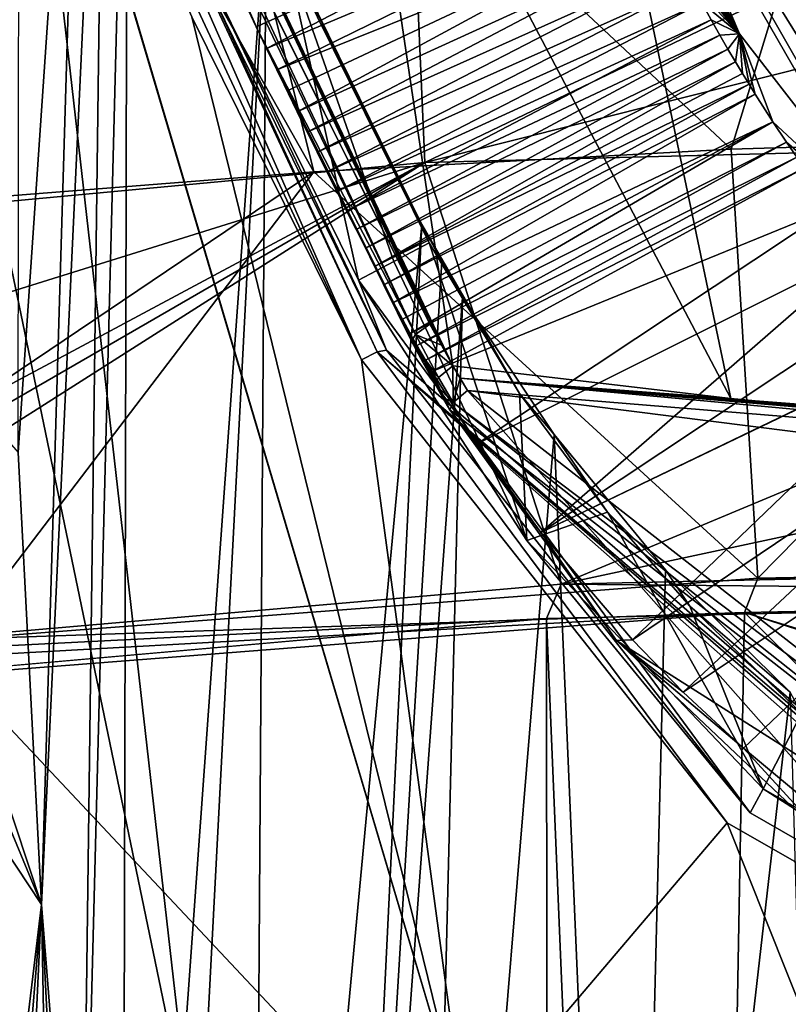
# Model space of a CAD drawing. Header units: millimetres. Extents: x -147 to 294, y -82 to 275.
# Tile 68 of 256: x 219.47 to 225.35, y 132.11 to 139.62. Entities that reach past the tile are written whole.
import ezdxf

# ---------------------------------------------------------------- set-up
doc = ezdxf.new("R2010")
doc.units = ezdxf.units.MM
doc.header["$LTSCALE"] = 67.506716
for name, color, linetype in [('1012', 7, 'CONTINUOUS'), ('1013', 7, 'CONTINUOUS'), ('1015', 7, 'CONTINUOUS'), ('1017', 7, 'CONTINUOUS'), ('1018', 7, 'CONTINUOUS'), ('1022', 7, 'CONTINUOUS'), ('1023', 7, 'CONTINUOUS'), ('1038', 7, 'CONTINUOUS'), ('1102', 7, 'CONTINUOUS'), ('1182', 7, 'CONTINUOUS'), ('1198', 7, 'CONTINUOUS'), ('1199', 7, 'CONTINUOUS'), ('1200', 7, 'CONTINUOUS'), ('3159', 7, 'CONTINUOUS'), ('3160', 7, 'CONTINUOUS'), ('3256', 7, 'CONTINUOUS'), ('3269', 7, 'CONTINUOUS'), ('3270', 7, 'CONTINUOUS'), ('3271', 7, 'CONTINUOUS'), ('3272', 7, 'CONTINUOUS'), ('3273', 7, 'CONTINUOUS'), ('3291', 7, 'CONTINUOUS'), ('3469', 7, 'CONTINUOUS'), ('3470', 7, 'CONTINUOUS'), ('3547', 7, 'CONTINUOUS'), ('3548', 7, 'CONTINUOUS'), ('770', 7, 'CONTINUOUS'), ('779', 7, 'CONTINUOUS'), ('780', 7, 'CONTINUOUS'), ('966', 7, 'CONTINUOUS'), ('967', 7, 'CONTINUOUS'), ('968', 7, 'CONTINUOUS'), ('969', 7, 'CONTINUOUS'), ('985', 7, 'CONTINUOUS')]:
    doc.layers.add(name, color=color, linetype=linetype)

msp = doc.modelspace()

# ---------------------------------------------------------------- linework, layer by layer
at = {"layer": '1012', "linetype": 'CONTINUOUS'}
for points in [[(222.6035, 137.9194, -29.6631), (223.2921, 136.7684, -29.2779), (222.5474, 138.0589, -30.2401), (222.6035, 137.9194, -29.6631)], [(222.5474, 138.0589, -30.2401), (223.2921, 136.7684, -29.2779), (222.7, 137.7769, -30.1553), (222.5474, 138.0589, -30.2401)], [(222.7, 137.7769, -30.1553), (223.2921, 136.7684, -29.2779), (222.858, 137.5031, -30.0675), (222.7, 137.7769, -30.1553)], [(222.858, 137.5031, -30.0675), (223.2921, 136.7684, -29.2779), (223.5562, 136.4551, -29.6522), (222.858, 137.5031, -30.0675)], [(223.2921, 136.7684, -29.2779), (223.9647, 135.8624, -28.8649), (223.5562, 136.4551, -29.6522), (223.2921, 136.7684, -29.2779)], [(223.5562, 136.4551, -29.6522), (223.9647, 135.8624, -28.8649), (224.4081, 135.4221, -29.1065), (223.5562, 136.4551, -29.6522)], [(223.9647, 135.8624, -28.8649), (224.5937, 135.1462, -28.4692), (224.4081, 135.4221, -29.1065), (223.9647, 135.8624, -28.8649)], [(224.4081, 135.4221, -29.1065), (224.5937, 135.1462, -28.4692), (225.3607, 134.4879, -28.5052), (224.4081, 135.4221, -29.1065)], [(224.5937, 135.1462, -28.4692), (225.4458, 134.3294, -27.9552), (225.3607, 134.4879, -28.5052), (224.5937, 135.1462, -28.4692)]]:
    msp.add_3dface(points, dxfattribs=at)
at = {"layer": '1013', "linetype": 'CONTINUOUS'}
for points in [[(221.5039, 140.1392, -30.1653), (222.6035, 137.9194, -29.6631), (221.3575, 140.4763, -30.9212), (221.5039, 140.1392, -30.1653)], [(222.6035, 137.9194, -29.6631), (222.5474, 138.0589, -30.2401), (221.3575, 140.4763, -30.9212), (222.6035, 137.9194, -29.6631)]]:
    msp.add_3dface(points, dxfattribs=at)
at = {"layer": '1015', "linetype": 'CONTINUOUS'}
for points in [[(219.4741, 144.791, -31.6451), (219.9612, 143.6277, -31.5358), (219.4639, 136.3184, -33.4957), (219.4741, 144.791, -31.6451)], [(219.4639, 136.3184, -33.4957), (219.9612, 143.6277, -31.5358), (219.642, 132.8672, -34.1072), (219.4639, 136.3184, -33.4957)], [(219.9612, 143.6277, -31.5358), (220.128, 143.2355, -31.4842), (219.642, 132.8672, -34.1072), (219.9612, 143.6277, -31.5358)], [(219.642, 132.8672, -34.1072), (220.128, 143.2355, -31.4842), (219.9436, 129.0583, -34.6759), (219.642, 132.8672, -34.1072)], [(220.128, 143.2355, -31.4842), (220.298, 142.8403, -31.4246), (219.9436, 129.0583, -34.6759), (220.128, 143.2355, -31.4842)], [(219.9436, 129.0583, -34.6759), (220.298, 142.8403, -31.4246), (220.2575, 125.1729, -35.221), (219.9436, 129.0583, -34.6759)], [(220.298, 142.8403, -31.4246), (221.3575, 140.4763, -30.9212), (220.2575, 125.1729, -35.221), (220.298, 142.8403, -31.4246)], [(220.2575, 125.1729, -35.221), (221.3575, 140.4763, -30.9212), (220.5266, 124.6206, -35.0821), (220.2575, 125.1729, -35.221)], [(221.3575, 140.4763, -30.9212), (221.2476, 124.2073, -34.45), (220.5266, 124.6206, -35.0821), (221.3575, 140.4763, -30.9212)], [(221.3575, 140.4763, -30.9212), (222.5474, 138.0589, -30.2401), (221.2476, 124.2073, -34.45), (221.3575, 140.4763, -30.9212)], [(221.2476, 124.2073, -34.45), (222.5474, 138.0589, -30.2401), (221.8664, 124.0619, -33.8569), (221.2476, 124.2073, -34.45)], [(222.5474, 138.0589, -30.2401), (222.7, 137.7769, -30.1553), (221.8664, 124.0619, -33.8569), (222.5474, 138.0589, -30.2401)], [(222.7, 137.7769, -30.1553), (222.858, 137.5031, -30.0675), (221.8664, 124.0619, -33.8569), (222.7, 137.7769, -30.1553)], [(221.8664, 124.0619, -33.8569), (222.858, 137.5031, -30.0675), (222.5216, 123.9144, -33.2621), (221.8664, 124.0619, -33.8569)]]:
    msp.add_3dface(points, dxfattribs=at)
at = {"layer": '1017', "linetype": 'CONTINUOUS'}
for points in [[(218.7816, 134.1668, -39.5377), (219.642, 132.8672, -34.1072), (219.3227, 130.2459, -38.2211), (218.7816, 134.1668, -39.5377)], [(219.3227, 130.2459, -38.2211), (219.642, 132.8672, -34.1072), (219.4133, 130.1078, -37.6434), (219.3227, 130.2459, -38.2211)], [(219.4133, 130.1078, -37.6434), (219.642, 132.8672, -34.1072), (219.5058, 129.9698, -37.0661), (219.4133, 130.1078, -37.6434)], [(219.642, 132.8672, -34.1072), (219.772, 125.8642, -38.07), (219.5058, 129.9698, -37.0661), (219.642, 132.8672, -34.1072)], [(219.642, 132.8672, -34.1072), (219.9436, 129.0583, -34.6759), (220.0079, 125.5222, -36.6491), (219.642, 132.8672, -34.1072)], [(219.642, 132.8672, -34.1072), (220.0079, 125.5222, -36.6491), (219.772, 125.8642, -38.07), (219.642, 132.8672, -34.1072)]]:
    msp.add_3dface(points, dxfattribs=at)
at = {"layer": '1018', "linetype": 'CONTINUOUS'}
for points in [[(217.9083, 138.1032, -44.7436), (219.4639, 136.3184, -33.4957), (219.642, 132.8672, -34.1072), (217.9083, 138.1032, -44.7436)], [(217.9083, 138.1032, -44.7436), (219.642, 132.8672, -34.1072), (218.0263, 136.7641, -44.7529), (217.9083, 138.1032, -44.7436)], [(219.642, 132.8672, -34.1072), (218.7816, 134.1668, -39.5377), (218.0263, 136.7641, -44.7529), (219.642, 132.8672, -34.1072)]]:
    msp.add_3dface(points, dxfattribs=at)
at = {"layer": '1022', "linetype": 'CONTINUOUS'}
for points in [[(232.0989, 135.4898, -51.3636), (225.1132, 135.3587, -49.7493), (232.0988, 135.2338, -51.3641), (232.0989, 135.4898, -51.3636)], [(225.1132, 135.3587, -49.7493), (218.9987, 134.8934, -46.612), (225.0114, 135.0968, -49.7112), (225.1132, 135.3587, -49.7493)], [(231.8743, 135.2353, -51.3396), (225.1132, 135.3587, -49.7493), (225.0114, 135.0968, -49.7112), (231.8743, 135.2353, -51.3396)], [(232.0988, 135.2338, -51.3641), (225.1132, 135.3587, -49.7493), (231.9866, 135.2346, -51.352), (232.0988, 135.2338, -51.3641)], [(231.9866, 135.2346, -51.352), (225.1132, 135.3587, -49.7493), (231.8743, 135.2353, -51.3396), (231.9866, 135.2346, -51.352)], [(218.9987, 134.8934, -46.612), (219.0035, 134.7612, -46.6126), (225.0114, 135.0968, -49.7112), (218.9987, 134.8934, -46.612)], [(219.0035, 134.7612, -46.6126), (219.008, 134.6296, -46.6131), (225.0114, 135.0968, -49.7112), (219.0035, 134.7612, -46.6126)]]:
    msp.add_3dface(points, dxfattribs=at)
at = {"layer": '1023', "linetype": 'CONTINUOUS'}
for points in [[(228.4423, 138.7405, -50.744), (224.9092, 138.6337, -49.6939), (225.1132, 135.3587, -49.7493), (228.4423, 138.7405, -50.744)], [(228.4423, 138.7405, -50.744), (225.1132, 135.3587, -49.7493), (232.0989, 135.4898, -51.3636), (228.4423, 138.7405, -50.744)], [(224.9092, 138.6337, -49.6939), (221.7211, 138.4621, -48.3066), (225.1132, 135.3587, -49.7493), (224.9092, 138.6337, -49.6939)], [(221.7211, 138.4621, -48.3066), (218.7801, 138.2288, -46.5794), (218.9127, 136.5716, -46.6001), (221.7211, 138.4621, -48.3066)], [(221.7211, 138.4621, -48.3066), (218.9127, 136.5716, -46.6001), (218.9987, 134.8934, -46.612), (221.7211, 138.4621, -48.3066)], [(221.7211, 138.4621, -48.3066), (218.9987, 134.8934, -46.612), (225.1132, 135.3587, -49.7493), (221.7211, 138.4621, -48.3066)]]:
    msp.add_3dface(points, dxfattribs=at)
at = {"layer": '1038', "linetype": 'CONTINUOUS'}
for points in [[(222.858, 137.5031, -30.0675), (223.5562, 136.4551, -29.6522), (222.5216, 123.9144, -33.2621), (222.858, 137.5031, -30.0675)], [(222.5216, 123.9144, -33.2621), (223.5562, 136.4551, -29.6522), (224.1094, 123.5681, -31.8984), (222.5216, 123.9144, -33.2621)], [(223.5562, 136.4551, -29.6522), (224.4081, 135.4221, -29.1065), (224.1094, 123.5681, -31.8984), (223.5562, 136.4551, -29.6522)], [(224.4081, 135.4221, -29.1065), (225.3607, 134.4879, -28.5052), (224.1094, 123.5681, -31.8984), (224.4081, 135.4221, -29.1065)], [(224.1094, 123.5681, -31.8984), (225.3607, 134.4879, -28.5052), (225.6784, 123.2506, -30.6916), (224.1094, 123.5681, -31.8984)]]:
    msp.add_3dface(points, dxfattribs=at)
at = {"layer": '1102', "linetype": 'CONTINUOUS'}
for points in [[(231.8743, 135.2353, -51.3396), (225.0114, 135.0968, -49.7112), (231.802, 133.0199, -51.3352), (231.8743, 135.2353, -51.3396)], [(225.0114, 135.0968, -49.7112), (219.008, 134.6296, -46.6131), (224.888, 128.37, -49.6451), (225.0114, 135.0968, -49.7112)], [(225.0114, 135.0968, -49.7112), (224.888, 128.37, -49.6451), (231.5015, 128.6408, -51.3064), (225.0114, 135.0968, -49.7112)], [(225.0114, 135.0968, -49.7112), (231.5015, 128.6408, -51.3064), (231.5021, 133.0188, -51.2989), (225.0114, 135.0968, -49.7112)], [(231.802, 133.0199, -51.3352), (225.0114, 135.0968, -49.7112), (231.5021, 133.0188, -51.2989), (231.802, 133.0199, -51.3352)], [(219.008, 134.6296, -46.6131), (219.1252, 127.6936, -46.5585), (224.888, 128.37, -49.6451), (219.008, 134.6296, -46.6131)]]:
    msp.add_3dface(points, dxfattribs=at)
at = {"layer": '1182', "linetype": 'CONTINUOUS'}
for points in [[(231.6499, 135.2388, -53.3269), (227.4728, 38.901, -52.5314), (223.5, 135.0511, -51.271), (231.6499, 135.2388, -53.3269)], [(223.5, 135.0511, -51.271), (223.5119, 38.8984, -50.6271), (216.5403, 134.4378, -47.2857), (223.5, 135.0511, -51.271)], [(227.4728, 38.901, -52.5314), (223.5119, 38.8984, -50.6271), (223.5, 135.0511, -51.271), (227.4728, 38.901, -52.5314)], [(223.5119, 38.8984, -50.6271), (217.3313, 38.8743, -44.4504), (216.5403, 134.4378, -47.2857), (223.5119, 38.8984, -50.6271)]]:
    msp.add_3dface(points, dxfattribs=at)
at = {"layer": '1198', "linetype": 'CONTINUOUS'}
for points in [[(222.3857, 142.714, -50.8759), (231.897, 143.0087, -53.2807), (222.5688, 138.5321, -50.9133), (222.3857, 142.714, -50.8759)], [(231.897, 143.0087, -53.2807), (231.8919, 140.8729, -53.3286), (222.5688, 138.5321, -50.9133), (231.897, 143.0087, -53.2807)], [(222.3857, 142.714, -50.8759), (214.7947, 137.8074, -46.0344), (214.5578, 139.9012, -46.0419), (222.3857, 142.714, -50.8759)], [(214.7947, 137.8074, -46.0344), (222.3857, 142.714, -50.8759), (222.5688, 138.5321, -50.9133), (214.7947, 137.8074, -46.0344)], [(231.8919, 140.8729, -53.3286), (231.89, 138.7724, -53.3469), (222.5688, 138.5321, -50.9133), (231.8919, 140.8729, -53.3286)]]:
    msp.add_3dface(points, dxfattribs=at)
at = {"layer": '1199', "linetype": 'CONTINUOUS'}
for points in [[(222.5688, 138.5321, -50.9133), (231.89, 138.7724, -53.3469), (223.6096, 135.3136, -51.3159), (222.5688, 138.5321, -50.9133)], [(223.6096, 135.3136, -51.3159), (231.89, 138.7724, -53.3469), (231.8897, 137.0878, -53.3499), (223.6096, 135.3136, -51.3159)], [(214.7947, 137.8074, -46.0344), (222.5688, 138.5321, -50.9133), (214.9238, 136.148, -46.0226), (214.7947, 137.8074, -46.0344)], [(214.9238, 136.148, -46.0226), (222.5688, 138.5321, -50.9133), (215.0008, 134.4845, -46.0045), (214.9238, 136.148, -46.0226)], [(215.0008, 134.4845, -46.0045), (222.5688, 138.5321, -50.9133), (215.7529, 134.5949, -46.6582), (215.0008, 134.4845, -46.0045)], [(222.5688, 138.5321, -50.9133), (216.5396, 134.7005, -47.2923), (215.7529, 134.5949, -46.6582), (222.5688, 138.5321, -50.9133)], [(216.5396, 134.7005, -47.2923), (222.5688, 138.5321, -50.9133), (223.6096, 135.3136, -51.3159), (216.5396, 134.7005, -47.2923)], [(231.8894, 135.4933, -53.3526), (223.6096, 135.3136, -51.3159), (231.8897, 137.0878, -53.3499), (231.8894, 135.4933, -53.3526)]]:
    msp.add_3dface(points, dxfattribs=at)
at = {"layer": '1200', "linetype": 'CONTINUOUS'}
for points in [[(231.6499, 135.2388, -53.3269), (223.6096, 135.3136, -51.3159), (231.8894, 135.4933, -53.3526), (231.6499, 135.2388, -53.3269)], [(223.5, 135.0511, -51.271), (216.5396, 134.7005, -47.2923), (223.6096, 135.3136, -51.3159), (223.5, 135.0511, -51.271)], [(231.6499, 135.2388, -53.3269), (223.5, 135.0511, -51.271), (223.6096, 135.3136, -51.3159), (231.6499, 135.2388, -53.3269)], [(223.5, 135.0511, -51.271), (216.5403, 134.4378, -47.2857), (216.5396, 134.7005, -47.2923), (223.5, 135.0511, -51.271)]]:
    msp.add_3dface(points, dxfattribs=at)
at = {"layer": '3159', "linetype": 'CONTINUOUS'}
for points in [[(221.2027, 139.7375, -29.0377), (224.1607, 140.8558, -28.683), (221.2821, 139.5692, -29.0095), (221.2027, 139.7375, -29.0377)], [(221.2821, 139.5692, -29.0095), (224.1607, 140.8558, -28.683), (221.361, 139.4032, -28.9811), (221.2821, 139.5692, -29.0095)], [(224.1607, 140.8558, -28.683), (224.2602, 140.6229, -28.6444), (221.361, 139.4032, -28.9811), (224.1607, 140.8558, -28.683)], [(221.361, 139.4032, -28.9811), (224.2602, 140.6229, -28.6444), (221.4394, 139.2397, -28.9526), (221.361, 139.4032, -28.9811)], [(224.2602, 140.6229, -28.6444), (224.3551, 140.4126, -28.608), (221.4394, 139.2397, -28.9526), (224.2602, 140.6229, -28.6444)], [(221.4394, 139.2397, -28.9526), (224.3551, 140.4126, -28.608), (221.5171, 139.0788, -28.924), (221.4394, 139.2397, -28.9526)], [(221.5171, 139.0788, -28.924), (224.3551, 140.4126, -28.608), (221.5942, 138.9205, -28.8954), (221.5171, 139.0788, -28.924)], [(224.3551, 140.4126, -28.608), (224.4453, 140.2224, -28.5737), (221.5942, 138.9205, -28.8954), (224.3551, 140.4126, -28.608)], [(221.5942, 138.9205, -28.8954), (224.4453, 140.2224, -28.5737), (221.6706, 138.7648, -28.8667), (221.5942, 138.9205, -28.8954)], [(224.4453, 140.2224, -28.5737), (224.5305, 140.0501, -28.5415), (221.6706, 138.7648, -28.8667), (224.4453, 140.2224, -28.5737)], [(221.6706, 138.7648, -28.8667), (224.5305, 140.0501, -28.5415), (221.7465, 138.6114, -28.838), (221.6706, 138.7648, -28.8667)], [(224.5305, 140.0501, -28.5415), (224.6108, 139.8938, -28.5114), (221.7465, 138.6114, -28.838), (224.5305, 140.0501, -28.5415)], [(221.7465, 138.6114, -28.838), (224.6108, 139.8938, -28.5114), (221.8217, 138.4602, -28.8092), (221.7465, 138.6114, -28.838)], [(224.6108, 139.8938, -28.5114), (224.6863, 139.7519, -28.4834), (221.8217, 138.4602, -28.8092), (224.6108, 139.8938, -28.5114)], [(221.8217, 138.4602, -28.8092), (224.6863, 139.7519, -28.4834), (221.8964, 138.3112, -28.7805), (221.8217, 138.4602, -28.8092)], [(224.6863, 139.7519, -28.4834), (224.757, 139.6227, -28.4573), (221.8964, 138.3112, -28.7805), (224.6863, 139.7519, -28.4834)], [(221.8964, 138.3112, -28.7805), (224.757, 139.6227, -28.4573), (221.9704, 138.1645, -28.7518), (221.8964, 138.3112, -28.7805)], [(224.757, 139.6227, -28.4573), (224.8232, 139.5051, -28.4328), (221.9704, 138.1645, -28.7518), (224.757, 139.6227, -28.4573)], [(221.9704, 138.1645, -28.7518), (224.8232, 139.5051, -28.4328), (222.044, 138.0205, -28.7231), (221.9704, 138.1645, -28.7518)], [(224.8232, 139.5051, -28.4328), (224.8849, 139.398, -28.41), (222.044, 138.0205, -28.7231), (224.8232, 139.5051, -28.4328)], [(222.044, 138.0205, -28.7231), (224.8849, 139.398, -28.41), (222.117, 137.8795, -28.6943), (222.044, 138.0205, -28.7231)], [(224.8849, 139.398, -28.41), (224.9426, 139.3002, -28.3887), (222.117, 137.8795, -28.6943), (224.8849, 139.398, -28.41)], [(222.117, 137.8795, -28.6943), (224.9426, 139.3002, -28.3887), (222.1893, 137.7402, -28.6656), (222.117, 137.8795, -28.6943)], [(224.9426, 139.3002, -28.3887), (224.9962, 139.2109, -28.3691), (222.1893, 137.7402, -28.6656), (224.9426, 139.3002, -28.3887)], [(224.9962, 139.2109, -28.3691), (225.0462, 139.1294, -28.3512), (222.1893, 137.7402, -28.6656), (224.9962, 139.2109, -28.3691)], [(222.1893, 137.7402, -28.6656), (225.0462, 139.1294, -28.3512), (222.2605, 137.6013, -28.6376), (222.1893, 137.7402, -28.6656)], [(225.0462, 139.1294, -28.3512), (225.0926, 139.0549, -28.335), (222.2605, 137.6013, -28.6376), (225.0462, 139.1294, -28.3512)], [(222.2605, 137.6013, -28.6376), (225.0926, 139.0549, -28.335), (222.3307, 137.4639, -28.6096), (222.2605, 137.6013, -28.6376)], [(225.0926, 139.0549, -28.335), (225.2289, 138.8427, -28.286), (222.3307, 137.4639, -28.6096), (225.0926, 139.0549, -28.335)], [(222.3307, 137.4639, -28.6096), (225.2289, 138.8427, -28.286), (222.3983, 137.3369, -28.5825), (222.3307, 137.4639, -28.6096)], [(222.3983, 137.3369, -28.5825), (225.2289, 138.8427, -28.286), (222.4575, 137.2283, -28.5567), (222.3983, 137.3369, -28.5825)], [(225.2289, 138.8427, -28.286), (225.333, 138.6868, -28.2466), (222.4575, 137.2283, -28.5567), (225.2289, 138.8427, -28.286)], [(222.4575, 137.2283, -28.5567), (225.333, 138.6868, -28.2466), (222.5094, 137.1355, -28.5366), (222.4575, 137.2283, -28.5567)], [(225.333, 138.6868, -28.2466), (225.4119, 138.5729, -28.2253), (222.5094, 137.1355, -28.5366), (225.333, 138.6868, -28.2466)], [(222.5094, 137.1355, -28.5366), (225.4119, 138.5729, -28.2253), (222.5744, 137.0223, -28.5177), (222.5094, 137.1355, -28.5366)], [(225.4119, 138.5729, -28.2253), (225.4685, 138.4916, -28.2), (222.5744, 137.0223, -28.5177), (225.4119, 138.5729, -28.2253)], [(225.4685, 138.4916, -28.2), (222.624, 136.9372, -28.4927), (222.5744, 137.0223, -28.5177), (225.4685, 138.4916, -28.2)]]:
    msp.add_3dface(points, dxfattribs=at)
at = {"layer": '3160', "linetype": 'CONTINUOUS'}
for points in [[(222.624, 136.9372, -28.4927), (225.4685, 138.4916, -28.2), (225.6886, 138.1901, -28.1202), (222.624, 136.9372, -28.4927)], [(222.624, 136.9372, -28.4927), (225.6886, 138.1901, -28.1202), (222.9703, 136.3851, -28.3548), (222.624, 136.9372, -28.4927)], [(225.6886, 138.1901, -28.1202), (225.9392, 137.8677, -28.0255), (222.9703, 136.3851, -28.3548), (225.6886, 138.1901, -28.1202)], [(222.9703, 136.3851, -28.3548), (225.9392, 137.8677, -28.0255), (223.4566, 135.7083, -28.1565), (222.9703, 136.3851, -28.3548)], [(225.9392, 137.8677, -28.0255), (226.2143, 137.5368, -27.9187), (223.4566, 135.7083, -28.1565), (225.9392, 137.8677, -28.0255)], [(226.2143, 137.5368, -27.9187), (226.527, 137.1861, -27.7954), (223.4566, 135.7083, -28.1565), (226.2143, 137.5368, -27.9187)], [(226.527, 137.1861, -27.7954), (226.5672, 137.2007, -27.7898), (223.4566, 135.7083, -28.1565), (226.527, 137.1861, -27.7954)], [(223.4566, 135.7083, -28.1565), (226.5672, 137.2007, -27.7898), (224.1548, 134.8875, -27.8738), (223.4566, 135.7083, -28.1565)], [(226.5672, 137.2007, -27.7898), (227.0745, 136.8537, -27.6217), (224.1548, 134.8875, -27.8738), (226.5672, 137.2007, -27.7898)], [(224.1548, 134.8875, -27.8738), (227.0745, 136.8537, -27.6217), (224.544, 134.4883, -27.7202), (224.1548, 134.8875, -27.8738)], [(227.0745, 136.8537, -27.6217), (227.5765, 136.5096, -27.4517), (224.544, 134.4883, -27.7202), (227.0745, 136.8537, -27.6217)], [(224.544, 134.4883, -27.7202), (227.5765, 136.5096, -27.4517), (225.0041, 134.06, -27.5438), (224.544, 134.4883, -27.7202)], [(225.0041, 134.06, -27.5438), (227.5765, 136.5096, -27.4517), (225.5525, 133.6043, -27.3427), (225.0041, 134.06, -27.5438)]]:
    msp.add_3dface(points, dxfattribs=at)
at = {"layer": '3256', "linetype": 'CONTINUOUS'}
for points in [[(222.7843, 136.9796, -27.0077), (222.8392, 136.8851, -26.9854), (224.9074, 136.7315, -26.1413), (222.7843, 136.9796, -27.0077)], [(222.8392, 136.8851, -26.9854), (222.8952, 136.7908, -26.9624), (230.9129, 136.1347, -24.7715), (222.8392, 136.8851, -26.9854)], [(224.9074, 136.7315, -26.1413), (222.8392, 136.8851, -26.9854), (226.9529, 136.5347, -25.4919), (224.9074, 136.7315, -26.1413)], [(226.9529, 136.5347, -25.4919), (222.8392, 136.8851, -26.9854), (228.3107, 136.4275, -25.1638), (226.9529, 136.5347, -25.4919)], [(228.3107, 136.4275, -25.1638), (222.8392, 136.8851, -26.9854), (229.6288, 136.3417, -24.9259), (228.3107, 136.4275, -25.1638)], [(229.6288, 136.3417, -24.9259), (222.8392, 136.8851, -26.9854), (230.1148, 136.3147, -24.8585), (229.6288, 136.3417, -24.9259)], [(230.1148, 136.3147, -24.8585), (222.8392, 136.8851, -26.9854), (230.5964, 136.2904, -24.8026), (230.1148, 136.3147, -24.8585)], [(230.5964, 136.2904, -24.8026), (222.8392, 136.8851, -26.9854), (230.7531, 136.2113, -24.7867), (230.5964, 136.2904, -24.8026)], [(230.7531, 136.2113, -24.7867), (222.8392, 136.8851, -26.9854), (230.9129, 136.1347, -24.7715), (230.7531, 136.2113, -24.7867)], [(222.8952, 136.7908, -26.9624), (225.705, 133.6187, -25.8615), (232.5113, 135.5808, -24.6857), (222.8952, 136.7908, -26.9624)], [(230.9129, 136.1347, -24.7715), (222.8952, 136.7908, -26.9624), (232.5113, 135.5808, -24.6857), (230.9129, 136.1347, -24.7715)]]:
    msp.add_3dface(points, dxfattribs=at)
at = {"layer": '3269', "linetype": 'CONTINUOUS'}
for points in [[(222.624, 136.9372, -28.4927), (222.9703, 136.3851, -28.3548), (222.7614, 136.6437, -27.2435), (222.624, 136.9372, -28.4927)], [(222.9703, 136.3851, -28.3548), (223.4566, 135.7083, -28.1565), (222.7614, 136.6437, -27.2435), (222.9703, 136.3851, -28.3548)], [(222.7614, 136.6437, -27.2435), (223.4566, 135.7083, -28.1565), (224.0334, 134.8834, -26.7494), (222.7614, 136.6437, -27.2435)], [(223.4566, 135.7083, -28.1565), (224.1548, 134.8875, -27.8738), (224.0334, 134.8834, -26.7494), (223.4566, 135.7083, -28.1565)], [(224.1548, 134.8875, -27.8738), (224.544, 134.4883, -27.7202), (224.0334, 134.8834, -26.7494), (224.1548, 134.8875, -27.8738)], [(224.544, 134.4883, -27.7202), (225.0041, 134.06, -27.5438), (224.0334, 134.8834, -26.7494), (224.544, 134.4883, -27.7202)], [(224.0334, 134.8834, -26.7494), (225.0041, 134.06, -27.5438), (225.6609, 133.3441, -26.1687), (224.0334, 134.8834, -26.7494)], [(225.0041, 134.06, -27.5438), (225.5525, 133.6043, -27.3427), (225.6609, 133.3441, -26.1687), (225.0041, 134.06, -27.5438)]]:
    msp.add_3dface(points, dxfattribs=at)
at = {"layer": '3270', "linetype": 'CONTINUOUS'}
for points in [[(229.3065, 131.7872, -24.9394), (222.8952, 136.7908, -26.9624), (222.7857, 136.699, -27.0746), (229.3065, 131.7872, -24.9394)], [(229.3065, 131.7872, -24.9394), (225.705, 133.6187, -25.8615), (222.8952, 136.7908, -26.9624), (229.3065, 131.7872, -24.9394)], [(222.7614, 136.6437, -27.2435), (229.2645, 131.5662, -25.0522), (222.7857, 136.699, -27.0746), (222.7614, 136.6437, -27.2435)], [(229.2645, 131.5662, -25.0522), (229.3065, 131.7872, -24.9394), (222.7857, 136.699, -27.0746), (229.2645, 131.5662, -25.0522)], [(229.2645, 131.5662, -25.0522), (222.7614, 136.6437, -27.2435), (224.0334, 134.8834, -26.7494), (229.2645, 131.5662, -25.0522)], [(229.2645, 131.5662, -25.0522), (224.0334, 134.8834, -26.7494), (225.6609, 133.3441, -26.1687), (229.2645, 131.5662, -25.0522)]]:
    msp.add_3dface(points, dxfattribs=at)
at = {"layer": '3271', "linetype": 'CONTINUOUS'}
for points in [[(222.7857, 136.699, -27.0746), (222.7843, 136.9796, -27.0077), (222.6743, 136.8918, -27.12), (222.7857, 136.699, -27.0746)], [(222.8392, 136.8851, -26.9854), (222.7843, 136.9796, -27.0077), (222.7857, 136.699, -27.0746), (222.8392, 136.8851, -26.9854)], [(222.6485, 136.839, -27.2867), (222.7857, 136.699, -27.0746), (222.6743, 136.8918, -27.12), (222.6485, 136.839, -27.2867)], [(222.7044, 136.7412, -27.2654), (222.7857, 136.699, -27.0746), (222.6485, 136.839, -27.2867), (222.7044, 136.7412, -27.2654)], [(222.8952, 136.7908, -26.9624), (222.8392, 136.8851, -26.9854), (222.7857, 136.699, -27.0746), (222.8952, 136.7908, -26.9624)], [(222.7614, 136.6437, -27.2435), (222.7857, 136.699, -27.0746), (222.7044, 136.7412, -27.2654), (222.7614, 136.6437, -27.2435)]]:
    msp.add_3dface(points, dxfattribs=at)
at = {"layer": '3272', "linetype": 'CONTINUOUS'}
for points in [[(222.3307, 137.4639, -28.6096), (222.3983, 137.3369, -28.5825), (222.4688, 137.169, -27.3543), (222.3307, 137.4639, -28.6096)], [(222.3983, 137.3369, -28.5825), (222.4575, 137.2283, -28.5567), (222.5572, 137.0035, -27.3212), (222.3983, 137.3369, -28.5825)], [(222.4688, 137.169, -27.3543), (222.3983, 137.3369, -28.5825), (222.5572, 137.0035, -27.3212), (222.4688, 137.169, -27.3543)], [(222.4575, 137.2283, -28.5567), (222.5094, 137.1355, -28.5366), (222.5572, 137.0035, -27.3212), (222.4575, 137.2283, -28.5567)], [(222.5094, 137.1355, -28.5366), (222.5744, 137.0223, -28.5177), (222.6485, 136.839, -27.2867), (222.5094, 137.1355, -28.5366)], [(222.5094, 137.1355, -28.5366), (222.6485, 136.839, -27.2867), (222.5572, 137.0035, -27.3212), (222.5094, 137.1355, -28.5366)], [(222.5744, 137.0223, -28.5177), (222.624, 136.9372, -28.4927), (222.7044, 136.7412, -27.2654), (222.5744, 137.0223, -28.5177)], [(222.5744, 137.0223, -28.5177), (222.7044, 136.7412, -27.2654), (222.6485, 136.839, -27.2867), (222.5744, 137.0223, -28.5177)], [(222.624, 136.9372, -28.4927), (222.7614, 136.6437, -27.2435), (222.7044, 136.7412, -27.2654), (222.624, 136.9372, -28.4927)]]:
    msp.add_3dface(points, dxfattribs=at)
at = {"layer": '3273', "linetype": 'CONTINUOUS'}
for points in [[(220.0886, 142.2495, -28.1669), (221.1362, 139.8795, -29.0611), (221.2968, 139.5369, -27.792), (220.0886, 142.2495, -28.1669)], [(221.1362, 139.8795, -29.0611), (221.2027, 139.7375, -29.0377), (221.2968, 139.5369, -27.792), (221.1362, 139.8795, -29.0611)], [(221.2027, 139.7375, -29.0377), (221.2821, 139.5692, -29.0095), (221.2968, 139.5369, -27.792), (221.2027, 139.7375, -29.0377)], [(221.2821, 139.5692, -29.0095), (221.361, 139.4032, -28.9811), (221.2968, 139.5369, -27.792), (221.2821, 139.5692, -29.0095)], [(221.361, 139.4032, -28.9811), (221.4394, 139.2397, -28.9526), (221.2968, 139.5369, -27.792), (221.361, 139.4032, -28.9811)], [(221.4394, 139.2397, -28.9526), (221.5171, 139.0788, -28.924), (221.2968, 139.5369, -27.792), (221.4394, 139.2397, -28.9526)], [(221.5171, 139.0788, -28.924), (221.5942, 138.9205, -28.8954), (221.2968, 139.5369, -27.792), (221.5171, 139.0788, -28.924)], [(221.5942, 138.9205, -28.8954), (221.6706, 138.7648, -28.8667), (221.2968, 139.5369, -27.792), (221.5942, 138.9205, -28.8954)], [(221.6706, 138.7648, -28.8667), (221.7465, 138.6114, -28.838), (221.2968, 139.5369, -27.792), (221.6706, 138.7648, -28.8667)], [(221.7465, 138.6114, -28.838), (221.8217, 138.4602, -28.8092), (221.2968, 139.5369, -27.792), (221.7465, 138.6114, -28.838)], [(221.8217, 138.4602, -28.8092), (221.8964, 138.3112, -28.7805), (221.2968, 139.5369, -27.792), (221.8217, 138.4602, -28.8092)], [(221.8964, 138.3112, -28.7805), (221.9704, 138.1645, -28.7518), (221.2968, 139.5369, -27.792), (221.8964, 138.3112, -28.7805)], [(221.9704, 138.1645, -28.7518), (222.044, 138.0205, -28.7231), (221.2968, 139.5369, -27.792), (221.9704, 138.1645, -28.7518)], [(222.044, 138.0205, -28.7231), (222.117, 137.8795, -28.6943), (221.2968, 139.5369, -27.792), (222.044, 138.0205, -28.7231)], [(222.117, 137.8795, -28.6943), (222.1893, 137.7402, -28.6656), (221.2968, 139.5369, -27.792), (222.117, 137.8795, -28.6943)], [(222.1893, 137.7402, -28.6656), (222.2605, 137.6013, -28.6376), (221.2968, 139.5369, -27.792), (222.1893, 137.7402, -28.6656)], [(222.2605, 137.6013, -28.6376), (222.3307, 137.4639, -28.6096), (221.2968, 139.5369, -27.792), (222.2605, 137.6013, -28.6376)], [(222.3307, 137.4639, -28.6096), (222.4688, 137.169, -27.3543), (221.2968, 139.5369, -27.792), (222.3307, 137.4639, -28.6096)]]:
    msp.add_3dface(points, dxfattribs=at)
at = {"layer": '3291', "linetype": 'CONTINUOUS'}
for points in [[(222.7843, 136.9796, -27.0077), (221.9983, 142.2481, -27.0511), (220.1524, 142.5095, -27.9247), (222.7843, 136.9796, -27.0077)], [(222.7843, 136.9796, -27.0077), (220.1524, 142.5095, -27.9247), (222.6955, 137.1377, -27.0436), (222.7843, 136.9796, -27.0077)], [(222.6955, 137.1377, -27.0436), (220.1524, 142.5095, -27.9247), (222.6081, 137.2993, -27.0786), (222.6955, 137.1377, -27.0436)], [(222.6081, 137.2993, -27.0786), (220.1524, 142.5095, -27.9247), (221.4017, 139.7183, -27.5354), (222.6081, 137.2993, -27.0786)], [(222.7843, 136.9796, -27.0077), (224.9074, 136.7315, -26.1413), (221.9983, 142.2481, -27.0511), (222.7843, 136.9796, -27.0077)], [(224.9074, 136.7315, -26.1413), (223.7966, 142.0244, -26.3264), (221.9983, 142.2481, -27.0511), (224.9074, 136.7315, -26.1413)], [(224.9074, 136.7315, -26.1413), (226.9529, 136.5347, -25.4919), (223.7966, 142.0244, -26.3264), (224.9074, 136.7315, -26.1413)], [(223.7966, 142.0244, -26.3264), (226.9529, 136.5347, -25.4919), (224.4188, 141.9542, -26.1053), (223.7966, 142.0244, -26.3264)], [(226.9529, 136.5347, -25.4919), (225.0342, 141.8885, -25.9018), (224.4188, 141.9542, -26.1053), (226.9529, 136.5347, -25.4919)], [(226.9529, 136.5347, -25.4919), (225.5488, 141.8365, -25.7433), (225.0342, 141.8885, -25.9018), (226.9529, 136.5347, -25.4919)]]:
    msp.add_3dface(points, dxfattribs=at)
at = {"layer": '3469', "linetype": 'CONTINUOUS'}
for points in [[(224.0572, 141.114, -28.7236), (223.8426, 141.7061, -31.1488), (224.9728, 139.5137, -30.8425), (224.0572, 141.114, -28.7236)], [(224.1607, 140.8558, -28.683), (224.0572, 141.114, -28.7236), (224.9728, 139.5137, -30.8425), (224.1607, 140.8558, -28.683)], [(224.2602, 140.6229, -28.6444), (224.1607, 140.8558, -28.683), (224.9728, 139.5137, -30.8425), (224.2602, 140.6229, -28.6444)], [(224.3551, 140.4126, -28.608), (224.2602, 140.6229, -28.6444), (224.9728, 139.5137, -30.8425), (224.3551, 140.4126, -28.608)], [(224.4453, 140.2224, -28.5737), (224.3551, 140.4126, -28.608), (224.9728, 139.5137, -30.8425), (224.4453, 140.2224, -28.5737)], [(224.5305, 140.0501, -28.5415), (224.4453, 140.2224, -28.5737), (224.9728, 139.5137, -30.8425), (224.5305, 140.0501, -28.5415)], [(224.6108, 139.8938, -28.5114), (224.5305, 140.0501, -28.5415), (224.9728, 139.5137, -30.8425), (224.6108, 139.8938, -28.5114)], [(224.6863, 139.7519, -28.4834), (224.6108, 139.8938, -28.5114), (224.9728, 139.5137, -30.8425), (224.6863, 139.7519, -28.4834)], [(224.757, 139.6227, -28.4573), (224.6863, 139.7519, -28.4834), (224.9728, 139.5137, -30.8425), (224.757, 139.6227, -28.4573)], [(224.8232, 139.5051, -28.4328), (224.757, 139.6227, -28.4573), (224.9728, 139.5137, -30.8425), (224.8232, 139.5051, -28.4328)], [(224.8849, 139.398, -28.41), (224.8232, 139.5051, -28.4328), (224.9728, 139.5137, -30.8425), (224.8849, 139.398, -28.41)], [(224.9426, 139.3002, -28.3887), (224.8849, 139.398, -28.41), (224.9728, 139.5137, -30.8425), (224.9426, 139.3002, -28.3887)], [(224.9962, 139.2109, -28.3691), (224.9426, 139.3002, -28.3887), (224.9728, 139.5137, -30.8425), (224.9962, 139.2109, -28.3691)], [(225.2289, 138.8427, -28.286), (225.0926, 139.0549, -28.335), (224.9728, 139.5137, -30.8425), (225.2289, 138.8427, -28.286)], [(226.191, 137.9479, -30.4711), (225.2289, 138.8427, -28.286), (224.9728, 139.5137, -30.8425), (226.191, 137.9479, -30.4711)], [(225.0926, 139.0549, -28.335), (225.0462, 139.1294, -28.3512), (224.9728, 139.5137, -30.8425), (225.0926, 139.0549, -28.335)], [(225.0462, 139.1294, -28.3512), (224.9962, 139.2109, -28.3691), (224.9728, 139.5137, -30.8425), (225.0462, 139.1294, -28.3512)], [(225.333, 138.6868, -28.2466), (225.2289, 138.8427, -28.286), (226.191, 137.9479, -30.4711), (225.333, 138.6868, -28.2466)], [(225.4119, 138.5729, -28.2253), (225.333, 138.6868, -28.2466), (226.191, 137.9479, -30.4711), (225.4119, 138.5729, -28.2253)]]:
    msp.add_3dface(points, dxfattribs=at)
at = {"layer": '3470', "linetype": 'CONTINUOUS'}
for points in [[(224.0229, 141.7451, -31.4806), (224.3766, 141.8794, -31.5113), (226.2914, 138.0883, -30.7701), (224.0229, 141.7451, -31.4806)], [(226.2914, 138.0883, -30.7701), (224.3766, 141.8794, -31.5113), (225.3589, 139.9073, -31.2192), (226.2914, 138.0883, -30.7701)], [(224.9728, 139.5137, -30.8425), (223.8426, 141.7061, -31.1488), (224.0229, 141.7451, -31.4806), (224.9728, 139.5137, -30.8425)], [(226.191, 137.9479, -30.4711), (224.9728, 139.5137, -30.8425), (224.0229, 141.7451, -31.4806), (226.191, 137.9479, -30.4711)], [(226.191, 137.9479, -30.4711), (224.0229, 141.7451, -31.4806), (226.2914, 138.0883, -30.7701), (226.191, 137.9479, -30.4711)]]:
    msp.add_3dface(points, dxfattribs=at)
at = {"layer": '3547', "linetype": 'CONTINUOUS'}
for points in [[(222.6955, 137.1377, -27.0436), (222.6081, 137.2993, -27.0786), (222.4982, 137.2187, -27.1888), (222.6955, 137.1377, -27.0436)], [(222.4688, 137.169, -27.3543), (222.6743, 136.8918, -27.12), (222.4982, 137.2187, -27.1888), (222.4688, 137.169, -27.3543)], [(222.6743, 136.8918, -27.12), (222.7843, 136.9796, -27.0077), (222.4982, 137.2187, -27.1888), (222.6743, 136.8918, -27.12)], [(222.7843, 136.9796, -27.0077), (222.6955, 137.1377, -27.0436), (222.4982, 137.2187, -27.1888), (222.7843, 136.9796, -27.0077)], [(222.6743, 136.8918, -27.12), (222.4688, 137.169, -27.3543), (222.5572, 137.0035, -27.3212), (222.6743, 136.8918, -27.12)], [(222.6485, 136.839, -27.2867), (222.6743, 136.8918, -27.12), (222.5572, 137.0035, -27.3212), (222.6485, 136.839, -27.2867)]]:
    msp.add_3dface(points, dxfattribs=at)
at = {"layer": '3548', "linetype": 'CONTINUOUS'}
for points in [[(222.6081, 137.2993, -27.0786), (220.2233, 142.3442, -27.9058), (220.121, 142.2842, -28.0154), (222.6081, 137.2993, -27.0786)], [(222.6081, 137.2993, -27.0786), (221.4017, 139.7183, -27.5354), (220.2233, 142.3442, -27.9058), (222.6081, 137.2993, -27.0786)], [(220.0886, 142.2495, -28.1669), (222.4982, 137.2187, -27.1888), (220.121, 142.2842, -28.0154), (220.0886, 142.2495, -28.1669)], [(220.0886, 142.2495, -28.1669), (221.2968, 139.5369, -27.792), (222.4982, 137.2187, -27.1888), (220.0886, 142.2495, -28.1669)], [(222.4982, 137.2187, -27.1888), (222.6081, 137.2993, -27.0786), (220.121, 142.2842, -28.0154), (222.4982, 137.2187, -27.1888)], [(221.2968, 139.5369, -27.792), (222.4688, 137.169, -27.3543), (222.4982, 137.2187, -27.1888), (221.2968, 139.5369, -27.792)]]:
    msp.add_3dface(points, dxfattribs=at)
at = {"layer": '770', "linetype": 'CONTINUOUS'}
for points in [[(219.475, 142.6134, -28.297), (218.3541, 142.8071, -29.0375), (220.7838, 131.1057, -28.3748), (219.475, 142.6134, -28.297)], [(220.7838, 131.1057, -28.3748), (218.3541, 142.8071, -29.0375), (218.8526, 131.4807, -29.8715), (220.7838, 131.1057, -28.3748)], [(222.879, 131.1409, -27.1044), (219.475, 142.6134, -28.297), (220.7838, 131.1057, -28.3748), (222.879, 131.1409, -27.1044)], [(219.475, 142.6134, -28.297), (222.879, 131.1409, -27.1044), (219.4963, 142.5631, -28.2912), (219.475, 142.6134, -28.297)], [(219.4963, 142.5631, -28.2912), (222.879, 131.1409, -27.1044), (220.7888, 139.6458, -27.872), (219.4963, 142.5631, -28.2912)], [(220.7888, 139.6458, -27.872), (222.879, 131.1409, -27.1044), (222.0854, 137.0255, -27.3479), (220.7888, 139.6458, -27.872)], [(222.0854, 137.0255, -27.3479), (222.879, 131.1409, -27.1044), (224.878, 133.4901, -26.1552), (222.0854, 137.0255, -27.3479)], [(222.879, 131.1409, -27.1044), (225.8018, 131.1795, -25.8286), (224.878, 133.4901, -26.1552), (222.879, 131.1409, -27.1044)], [(225.8018, 131.1795, -25.8286), (228.8703, 131.2078, -25.0151), (224.878, 133.4901, -26.1552), (225.8018, 131.1795, -25.8286)]]:
    msp.add_3dface(points, dxfattribs=at)
at = {"layer": '779', "linetype": 'CONTINUOUS'}
for points in [[(222.0854, 137.0255, -27.3479), (224.878, 133.4901, -26.1552), (222.2053, 137.0873, -27.3522), (222.0854, 137.0255, -27.3479)], [(222.2053, 137.0873, -27.3522), (228.9325, 131.3398, -25.1239), (222.2766, 137.0989, -27.4665), (222.2053, 137.0873, -27.3522)], [(224.878, 133.4901, -26.1552), (228.8703, 131.2078, -25.0151), (222.2053, 137.0873, -27.3522), (224.878, 133.4901, -26.1552)], [(228.8703, 131.2078, -25.0151), (228.9033, 131.2945, -25.0431), (222.2053, 137.0873, -27.3522), (228.8703, 131.2078, -25.0151)], [(228.9033, 131.2945, -25.0431), (228.9325, 131.3398, -25.1239), (222.2053, 137.0873, -27.3522), (228.9033, 131.2945, -25.0431)], [(222.2766, 137.0989, -27.4665), (228.9325, 131.3398, -25.1239), (225.0544, 133.5665, -26.2689), (222.2766, 137.0989, -27.4665)]]:
    msp.add_3dface(points, dxfattribs=at)
at = {"layer": '780', "linetype": 'CONTINUOUS'}
for points in [[(219.4963, 142.5631, -28.2912), (222.0854, 137.0255, -27.3479), (219.6243, 142.6182, -28.2832), (219.4963, 142.5631, -28.2912)], [(222.0854, 137.0255, -27.3479), (222.2053, 137.0873, -27.3522), (219.6243, 142.6182, -28.2832), (222.0854, 137.0255, -27.3479)], [(219.6243, 142.6182, -28.2832), (222.2053, 137.0873, -27.3522), (220.9747, 139.7523, -27.9932), (219.6243, 142.6182, -28.2832)], [(219.4963, 142.5631, -28.2912), (220.7888, 139.6458, -27.872), (222.0854, 137.0255, -27.3479), (219.4963, 142.5631, -28.2912)], [(222.2053, 137.0873, -27.3522), (222.2766, 137.0989, -27.4665), (220.9747, 139.7523, -27.9932), (222.2053, 137.0873, -27.3522)]]:
    msp.add_3dface(points, dxfattribs=at)
at = {"layer": '966', "linetype": 'CONTINUOUS'}
for points in [[(222.2766, 137.0989, -27.4665), (225.0544, 133.5665, -26.2689), (222.0617, 137.6333, -29.6806), (222.2766, 137.0989, -27.4665)], [(222.0617, 137.6333, -29.6806), (225.0544, 133.5665, -26.2689), (223.3486, 135.6459, -28.952), (222.0617, 137.6333, -29.6806)], [(223.3486, 135.6459, -28.952), (225.0544, 133.5665, -26.2689), (225.1547, 133.7509, -27.853), (223.3486, 135.6459, -28.952)], [(225.0544, 133.5665, -26.2689), (228.9325, 131.3398, -25.1239), (225.1547, 133.7509, -27.853), (225.0544, 133.5665, -26.2689)], [(228.9325, 131.3398, -25.1239), (228.8874, 131.626, -26.3762), (225.1547, 133.7509, -27.853), (228.9325, 131.3398, -25.1239)]]:
    msp.add_3dface(points, dxfattribs=at)
at = {"layer": '967', "linetype": 'CONTINUOUS'}
for points in [[(222.3326, 137.7763, -29.6719), (223.3486, 135.6459, -28.952), (222.6035, 137.9194, -29.6631), (222.3326, 137.7763, -29.6719)], [(222.6035, 137.9194, -29.6631), (223.3486, 135.6459, -28.952), (223.2921, 136.7684, -29.2779), (222.6035, 137.9194, -29.6631)], [(222.0617, 137.6333, -29.6806), (223.3486, 135.6459, -28.952), (222.3326, 137.7763, -29.6719), (222.0617, 137.6333, -29.6806)], [(223.2921, 136.7684, -29.2779), (223.3486, 135.6459, -28.952), (223.9647, 135.8624, -28.8649), (223.2921, 136.7684, -29.2779)], [(223.3486, 135.6459, -28.952), (225.1547, 133.7509, -27.853), (223.9647, 135.8624, -28.8649), (223.3486, 135.6459, -28.952)], [(223.9647, 135.8624, -28.8649), (225.1547, 133.7509, -27.853), (224.5937, 135.1462, -28.4692), (223.9647, 135.8624, -28.8649)], [(224.5937, 135.1462, -28.4692), (225.1547, 133.7509, -27.853), (225.4458, 134.3294, -27.9552), (224.5937, 135.1462, -28.4692)], [(225.1547, 133.7509, -27.853), (228.8874, 131.626, -26.3762), (225.4458, 134.3294, -27.9552), (225.1547, 133.7509, -27.853)]]:
    msp.add_3dface(points, dxfattribs=at)
at = {"layer": '968', "linetype": 'CONTINUOUS'}
for points in [[(220.9493, 139.8824, -30.1761), (222.0617, 137.6333, -29.6806), (221.5039, 140.1392, -30.1653), (220.9493, 139.8824, -30.1761)], [(222.0617, 137.6333, -29.6806), (222.3326, 137.7763, -29.6719), (221.5039, 140.1392, -30.1653), (222.0617, 137.6333, -29.6806)], [(222.3326, 137.7763, -29.6719), (222.6035, 137.9194, -29.6631), (221.5039, 140.1392, -30.1653), (222.3326, 137.7763, -29.6719)]]:
    msp.add_3dface(points, dxfattribs=at)
at = {"layer": '969', "linetype": 'CONTINUOUS'}
for points in [[(220.9747, 139.7523, -27.9932), (222.2766, 137.0989, -27.4665), (220.9493, 139.8824, -30.1761), (220.9747, 139.7523, -27.9932)], [(222.2766, 137.0989, -27.4665), (222.0617, 137.6333, -29.6806), (220.9493, 139.8824, -30.1761), (222.2766, 137.0989, -27.4665)]]:
    msp.add_3dface(points, dxfattribs=at)
at = {"layer": '985', "linetype": 'CONTINUOUS'}
for points in [[(226.1962, 142.8461, -50.1083), (220.6968, 142.5802, -47.889), (224.9092, 138.6337, -49.6939), (226.1962, 142.8461, -50.1083)], [(228.4423, 138.7405, -50.744), (226.1962, 142.8461, -50.1083), (224.9092, 138.6337, -49.6939), (228.4423, 138.7405, -50.744)], [(220.6968, 142.5802, -47.889), (219.4468, 142.4936, -47.2053), (221.7211, 138.4621, -48.3066), (220.6968, 142.5802, -47.889)], [(224.9092, 138.6337, -49.6939), (220.6968, 142.5802, -47.889), (221.7211, 138.4621, -48.3066), (224.9092, 138.6337, -49.6939)], [(219.4468, 142.4936, -47.2053), (218.7801, 138.2288, -46.5794), (221.7211, 138.4621, -48.3066), (219.4468, 142.4936, -47.2053)]]:
    msp.add_3dface(points, dxfattribs=at)

doc.saveas('drawing.dxf')
